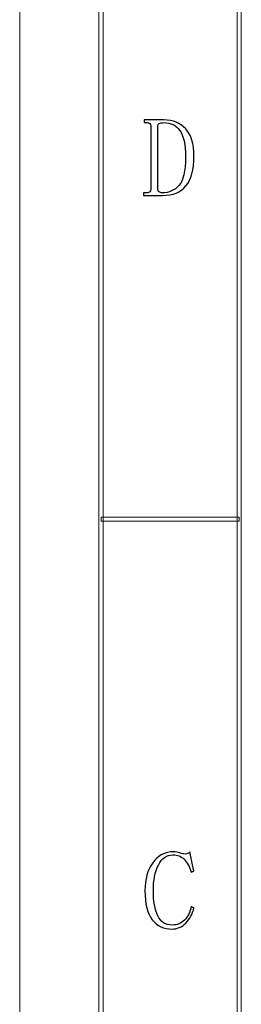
# Model space of a CAD drawing. Header units: millimetres. Extents: x -420 to 420, y -297 to 297.
# Tile 19 of 197: x -420 to -393, y -60 to 61. Entities that reach past the tile are written whole.
import ezdxf

# ---------------------------------------------------------------- set-up
doc = ezdxf.new("R2010")
doc.units = ezdxf.units.MM
doc.header["$MEASUREMENT"] = 0
doc.layers.add('layer 1', color=7, linetype='Continuous')

msp = doc.modelspace()

# ---------------------------------------------------------------- linework, layer by layer
at = {"layer": 'layer 1', "lineweight": 9}
msp.add_open_spline([(-420.4338, -297.3481), (-420.4338, -297.3481), (-420.4338, 296.9891), (-420.4338, 296.9891)], degree=3, dxfattribs=at)
msp.add_open_spline([(-420.4338, -297.3481), (-420.4338, -297.3481), (-420.4338, 296.9891), (-420.4338, 296.9891)], degree=3, dxfattribs=at)
msp.add_open_spline([(-420.4338, -297.3481), (-420.4338, -297.3481), (-420.4338, 296.9891), (-420.4338, 296.9891)], degree=3, dxfattribs=at)
msp.add_open_spline([(-420.4338, -297.3481), (-420.4338, -297.3481), (-420.4338, 296.9891), (-420.4338, 296.9891)], degree=3, dxfattribs=at)
msp.add_open_spline([(-420.4338, -297.3481), (-420.4338, -297.3481), (-420.4338, 296.9891), (-420.4338, 296.9891)], degree=3, dxfattribs=at)
msp.add_open_spline([(-420.4338, -297.3481), (-420.4338, -297.3481), (-420.4338, 296.9891), (-420.4338, 296.9891)], degree=3, dxfattribs=at)
msp.add_open_spline([(-420.4338, -297.3481), (-420.4338, -297.3481), (-420.4338, 296.9891), (-420.4338, 296.9891)], degree=3, dxfattribs=at)
msp.add_open_spline([(-420.4338, -297.3481), (-420.4338, -297.3481), (-420.4338, 296.9891), (-420.4338, 296.9891)], degree=3, dxfattribs=at)
msp.add_open_spline([(-420.4338, -297.3481), (-420.4338, -297.3481), (-420.4338, 296.9891), (-420.4338, 296.9891)], degree=3, dxfattribs=at)
msp.add_open_spline([(-420.4338, -297.3481), (-420.4338, -297.3481), (-420.4338, 296.9891), (-420.4338, 296.9891)], degree=3, dxfattribs=at)
msp.add_open_spline([(-420.4338, -297.3481), (-420.4338, -297.3481), (-420.4338, 296.9891), (-420.4338, 296.9891)], degree=3, dxfattribs=at)
msp.add_open_spline([(-420.4338, -297.3481), (-420.4338, -297.3481), (-420.4338, 296.9891), (-420.4338, 296.9891)], degree=3, dxfattribs=at)
msp.add_open_spline([(-420.4338, -297.3481), (-420.4338, -297.3481), (-420.4338, 296.9891), (-420.4338, 296.9891)], degree=3, dxfattribs=at)
msp.add_open_spline([(-420.4338, -297.3481), (-420.4338, -297.3481), (-420.4338, 296.9891), (-420.4338, 296.9891)], degree=3, dxfattribs=at)
msp.add_open_spline([(-420.4338, -297.3481), (-420.4338, -297.3481), (-420.4338, 296.9891), (-420.4338, 296.9891)], degree=3, dxfattribs=at)
msp.add_open_spline([(-420.4338, -297.3481), (-420.4338, -297.3481), (-420.4338, 296.9891), (-420.4338, 296.9891)], degree=3, dxfattribs=at)
msp.add_open_spline([(-420.4338, -297.3481), (-420.4338, -297.3481), (-420.4338, 296.9891), (-420.4338, 296.9891)], degree=3, dxfattribs=at)
msp.add_open_spline([(-420.4338, -297.3481), (-420.4338, -297.3481), (-420.4338, 296.9891), (-420.4338, 296.9891)], degree=3, dxfattribs=at)
msp.add_open_spline([(-420.4338, -297.3481), (-420.4338, -297.3481), (-420.4338, 296.9891), (-420.4338, 296.9891)], degree=3, dxfattribs=at)
msp.add_open_spline([(-420.4338, -297.3481), (-420.4338, -297.3481), (-420.4338, 296.9891), (-420.4338, 296.9891)], degree=3, dxfattribs=at)
msp.add_open_spline([(-420.4338, -297.3481), (-420.4338, -297.3481), (-420.4338, 296.9891), (-420.4338, 296.9891)], degree=3, dxfattribs=at)
for points in [[(-410.189, -287.3425), (-410.189, -287.3425), (-410.6888, -287.3425), (-410.6888, -287.3425), (-410.6888, -287.3425), (-410.6888, -287.3425), (-410.6888, 286.9833), (-410.6888, 286.9833), (-410.6888, 286.9833), (-410.6888, 286.9833), (-410.189, 286.9833), (-410.189, 286.9833), (-410.189, 286.9833), (-410.189, 286.9833), (-410.189, -287.3425), (-410.189, -287.3425)], [(-393.1978, -270.3329), (-393.1978, -270.3329), (-393.6977, -270.3329), (-393.6977, -270.3329), (-393.6977, -270.3329), (-393.6977, -270.3329), (-393.6977, 269.9737), (-393.6977, 269.9737), (-393.6977, 269.9737), (-393.6977, 269.9737), (-393.1978, 269.9737), (-393.1978, 269.9737), (-393.1978, 269.9737), (-393.1978, 269.9737), (-393.1978, -270.3329), (-393.1978, -270.3329)], [(-410.439, -0.4297), (-410.439, -0.4297), (-410.439, 0.0706), (-410.439, 0.0706), (-410.439, 0.0706), (-410.439, 0.0706), (-393.4478, 0.0706), (-393.4478, 0.0706), (-393.4478, 0.0706), (-393.4478, 0.0706), (-393.4478, -0.4297), (-393.4478, -0.4297), (-393.4478, -0.4297), (-393.4478, -0.4297), (-410.439, -0.4297), (-410.439, -0.4297)]]:
    msp.add_open_spline(points, degree=3, knots=[0, 0, 0, 0, 0.2, 0.2, 0.2, 0.2, 0.4, 0.4, 0.4, 0.4, 0.6, 0.6, 0.6, 0.6, 1, 1, 1, 1], dxfattribs=at)
at = {"layer": 'layer 1'}
for points, knots in [([(-404.337, 48.1423), (-404.337, 48.2859), (-404.3741, 48.3947), (-404.4458, 48.4665), (-404.4458, 48.4665), (-404.5175, 48.5406), (-404.6448, 48.5754), (-404.8252, 48.5754), (-404.8252, 48.5754), (-404.8252, 48.5754), (-405.1514, 48.5754), (-405.1514, 48.5754), (-405.1514, 48.5754), (-405.1514, 48.5754), (-405.1514, 48.9019), (-405.1514, 48.9019), (-405.1514, 48.9019), (-405.1514, 48.9019), (-402.7106, 48.9019), (-402.7106, 48.9019), (-402.7106, 48.9019), (-401.5909, 48.9019), (-400.6955, 48.5406), (-400.0269, 47.8157), (-400.0269, 47.8157), (-399.3584, 47.0931), (-399.0227, 45.9698), (-399.0227, 44.4505), (-399.0227, 44.4505), (-399.0227, 42.7852), (-399.3491, 41.5647), (-399.9992, 40.7865), (-399.9992, 40.7865), (-400.6493, 40.0083), (-401.6092, 39.6192), (-402.8726, 39.6192), (-402.8726, 39.6192), (-402.8726, 39.6192), (-405.2047, 39.6192), (-405.2047, 39.6192), (-405.2047, 39.6192), (-405.2047, 39.6192), (-405.2047, 39.9458), (-405.2047, 39.9458), (-405.2047, 39.9458), (-405.2047, 39.9458), (-404.8252, 39.9458), (-404.8252, 39.9458), (-404.8252, 39.9458), (-404.6448, 39.9458), (-404.5175, 39.9805), (-404.4458, 40.0546), (-404.4458, 40.0546), (-404.3741, 40.1264), (-404.337, 40.2353), (-404.337, 40.3788), (-404.337, 40.3788), (-404.337, 40.3788), (-404.337, 48.1423), (-404.337, 48.1423)], [0, 0, 0, 0, 0.0625, 0.0625, 0.0625, 0.0625, 0.125, 0.125, 0.125, 0.125, 0.1875, 0.1875, 0.1875, 0.1875, 0.25, 0.25, 0.25, 0.25, 0.3125, 0.3125, 0.3125, 0.3125, 0.375, 0.375, 0.375, 0.375, 0.4375, 0.4375, 0.4375, 0.4375, 0.5, 0.5, 0.5, 0.5, 0.5625, 0.5625, 0.5625, 0.5625, 0.625, 0.625, 0.625, 0.625, 0.6875, 0.6875, 0.6875, 0.6875, 0.75, 0.75, 0.75, 0.75, 0.8125, 0.8125, 0.8125, 0.8125, 0.875, 0.875, 0.875, 0.875, 1, 1, 1, 1]), ([(-400.0546, 44.3416), (-400.0546, 45.898), (-400.2883, 46.9935), (-400.7579, 47.6258), (-400.7579, 47.6258), (-401.2276, 48.258), (-401.88, 48.5754), (-402.7106, 48.5754), (-402.7106, 48.5754), (-402.9628, 48.5754), (-403.1548, 48.5406), (-403.2796, 48.4665), (-403.2796, 48.4665), (-403.4068, 48.3947), (-403.4694, 48.2859), (-403.4694, 48.1423), (-403.4694, 48.1423), (-403.4694, 48.1423), (-403.4694, 40.3788), (-403.4694, 40.3788), (-403.4694, 40.3788), (-403.4694, 40.2353), (-403.4162, 40.1264), (-403.3075, 40.0546), (-403.3075, 40.0546), (-403.1987, 39.9805), (-403.0553, 39.9458), (-402.8726, 39.9458), (-402.8726, 39.9458), (-402.0791, 39.9458), (-401.4104, 40.2445), (-400.8668, 40.8397), (-400.8668, 40.8397), (-400.3253, 41.4373), (-400.0546, 42.6046), (-400.0546, 44.3416)], [0, 0, 0, 0, 0.1, 0.1, 0.1, 0.1, 0.2, 0.2, 0.2, 0.2, 0.3, 0.3, 0.3, 0.3, 0.4, 0.4, 0.4, 0.4, 0.5, 0.5, 0.5, 0.5, 0.6, 0.6, 0.6, 0.6, 0.7, 0.7, 0.7, 0.7, 0.8, 0.8, 0.8, 0.8, 1, 1, 1, 1]), ([(-401.7287, -50.5788), (-402.7422, -50.5788), (-403.5448, -50.199), (-404.1418, -49.4392), (-404.1418, -49.4392), (-404.7387, -48.6796), (-405.0372, -47.4845), (-405.0372, -45.8563), (-405.0372, -45.8563), (-405.0372, -44.4806), (-404.7202, -43.341), (-404.0885, -42.4378), (-404.0885, -42.4378), (-403.4547, -41.5322), (-402.5964, -41.0806), (-401.5113, -41.0806), (-401.5113, -41.0806), (-401.2592, -41.0806), (-401.007, -41.1246), (-400.7524, -41.215), (-400.7524, -41.215), (-400.5002, -41.3053), (-400.2827, -41.3515), (-400.1023, -41.3515), (-400.1023, -41.3515), (-399.959, -41.3515), (-399.841, -41.333), (-399.7508, -41.2959), (-399.7508, -41.2959), (-399.6604, -41.2613), (-399.5794, -41.1895), (-399.5054, -41.0806), (-399.5054, -41.0806), (-399.5054, -41.0806), (-399.0172, -43.4685), (-399.0172, -43.4685), (-399.0172, -43.4685), (-399.0172, -43.4685), (-399.3435, -43.5773), (-399.3435, -43.5773), (-399.3435, -43.5773), (-399.561, -42.8895), (-399.8501, -42.3638), (-400.2111, -42.0023), (-400.2111, -42.0023), (-400.572, -41.6411), (-401.0417, -41.4604), (-401.62, -41.4604), (-401.62, -41.4604), (-402.3788, -41.4604), (-402.9666, -41.875), (-403.3831, -42.7088), (-403.3831, -42.7088), (-403.7994, -43.5403), (-404.0077, -44.5731), (-404.0077, -45.803), (-404.0077, -45.803), (-404.0077, -47.1417), (-403.8249, -48.1908), (-403.4639, -48.9506), (-403.4639, -48.9506), (-403.103, -49.7102), (-402.5061, -50.09), (-401.6756, -50.09), (-401.6756, -50.09), (-401.0971, -50.09), (-400.5997, -49.884), (-400.1833, -49.4671), (-400.1833, -49.4671), (-399.7692, -49.0502), (-399.487, -48.4989), (-399.3435, -47.811), (-399.3435, -47.811), (-399.3435, -47.811), (-399.0172, -47.9732), (-399.0172, -47.9732), (-399.0172, -47.9732), (-399.1978, -48.7328), (-399.5332, -49.3581), (-400.0214, -49.8469), (-400.0214, -49.8469), (-400.5096, -50.3355), (-401.0786, -50.5788), (-401.7287, -50.5788)], [0, 0, 0, 0, 0.04545455, 0.04545455, 0.04545455, 0.04545455, 0.09090909, 0.09090909, 0.09090909, 0.09090909, 0.13636364, 0.13636364, 0.13636364, 0.13636364, 0.18181818, 0.18181818, 0.18181818, 0.18181818, 0.22727273, 0.22727273, 0.22727273, 0.22727273, 0.27272727, 0.27272727, 0.27272727, 0.27272727, 0.31818182, 0.31818182, 0.31818182, 0.31818182, 0.36363636, 0.36363636, 0.36363636, 0.36363636, 0.40909091, 0.40909091, 0.40909091, 0.40909091, 0.45454545, 0.45454545, 0.45454545, 0.45454545, 0.5, 0.5, 0.5, 0.5, 0.54545455, 0.54545455, 0.54545455, 0.54545455, 0.59090909, 0.59090909, 0.59090909, 0.59090909, 0.63636364, 0.63636364, 0.63636364, 0.63636364, 0.68181818, 0.68181818, 0.68181818, 0.68181818, 0.72727273, 0.72727273, 0.72727273, 0.72727273, 0.77272727, 0.77272727, 0.77272727, 0.77272727, 0.81818182, 0.81818182, 0.81818182, 0.81818182, 0.86363636, 0.86363636, 0.86363636, 0.86363636, 0.90909091, 0.90909091, 0.90909091, 0.90909091, 1, 1, 1, 1])]:
    msp.add_open_spline(points, degree=3, knots=knots, dxfattribs=at)

doc.saveas('drawing.dxf')
